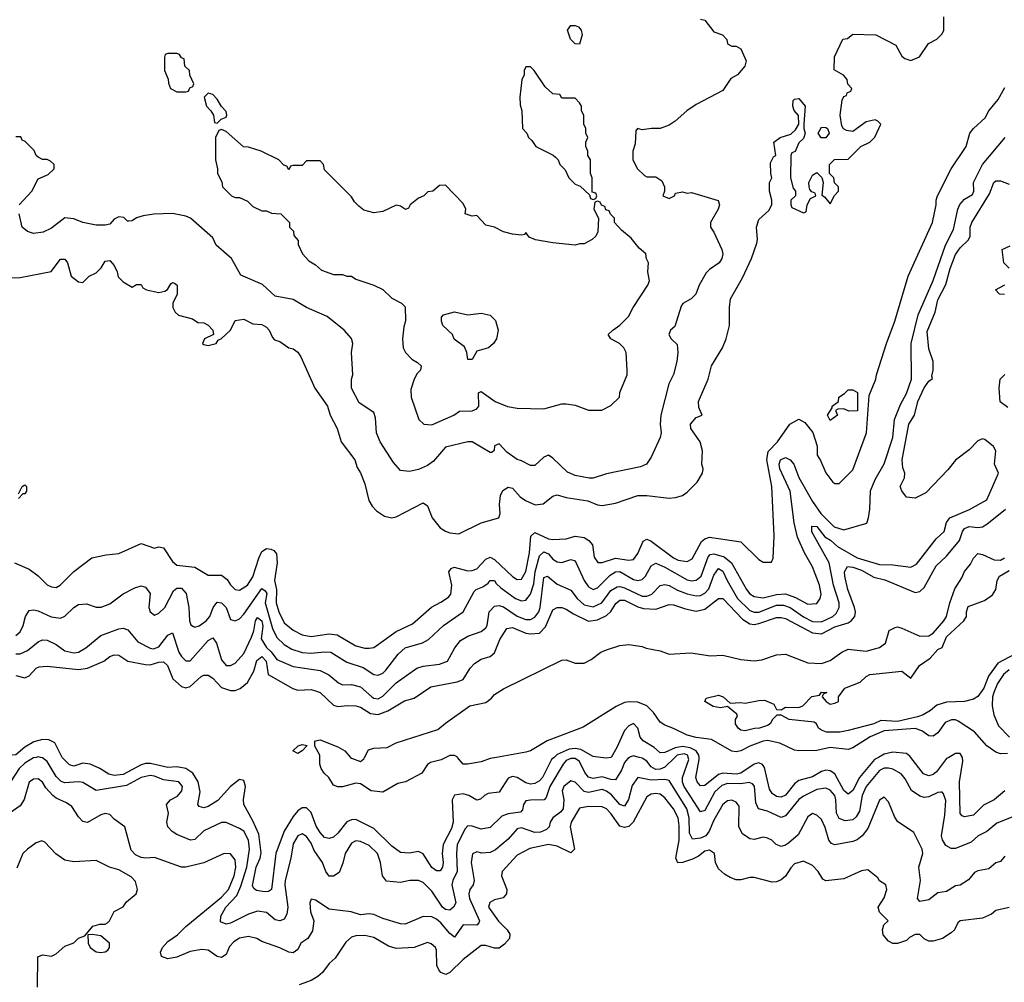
# Model space of a CAD drawing. Header units: inches. Extents: x 2348352 to 2479776, y 460422 to 613655.
# Tile 29 of 256: x 2394068 to 2398468, y 478995 to 483297. Entities that reach past the tile are written whole.
import ezdxf

# ---------------------------------------------------------------- set-up
doc = ezdxf.new("R2010")
doc.units = ezdxf.units.IN
doc.header["$MEASUREMENT"] = 0
doc.layers.add('C3497', color=7, linetype='Continuous')
doc.layers.add('C3498', color=7, linetype='Continuous')

msp = doc.modelspace()

# ---------------------------------------------------------------- linework, layer by layer
at = {"layer": 'C3497', "color": 4}
for points, elevation in [([(2394140.9, 480000), (2394130, 479997.6), (2394090, 479973.6), (2394064.9, 479950), (2394030, 479895.1), (2394010, 479887), (2393995.6, 479910), (2393991.5, 479950), (2393973.1, 480000)], 108), ([(2396793.3, 480000), (2396784.9, 479995.1), (2396770, 479977.2), (2396756.4, 479943.6), (2396730, 479899.3), (2396710, 479900.7), (2396670, 479913), (2396630, 479906.3), (2396610, 479911.6), (2396592.9, 479932.9), (2396570, 479982), (2396550, 479995.4), (2396530, 479995.4), (2396510, 479985.6), (2396495.8, 479970), (2396436, 479870), (2396419.9, 479820.1), (2396411.3, 479810), (2396350, 479809.4), (2396330, 479805.2), (2396319.1, 479790), (2396314.9, 479765.1), (2396304.9, 479755.1), (2396250, 479747.8), (2396222, 479738), (2396170, 479687.3), (2396130, 479679.5), (2396090, 479692.7), (2396070, 479694), (2396058.7, 479681.3), (2396023.1, 479610), (2396019.5, 479570), (2396022, 479490), (2396003.7, 479450), (2395999.5, 479430), (2396016.4, 479350), (2396005.5, 479330), (2395990, 479317.6), (2395970, 479319.6), (2395957, 479330), (2395910, 479402.7), (2395870, 479441.2), (2395850, 479449.2), (2395810.9, 479449.1), (2395770, 479441.2), (2395707.3, 479447.3), (2395689.2, 479470), (2395680.7, 479530), (2395666.6, 479570), (2395630, 479606), (2395590, 479623.7), (2395570, 479626.6), (2395550, 479616), (2395521.6, 479570), (2395512.3, 479527.7), (2395494.9, 479485.1), (2395470, 479468.7), (2395450, 479469), (2395436, 479490), (2395420.9, 479530), (2395383.5, 479583.5), (2395370, 479616), (2395350, 479646), (2395330, 479658), (2395310, 479649.3), (2395290, 479614), (2395279.5, 479550), (2395253.4, 479450), (2395251.8, 479430), (2395265.3, 479330), (2395261.3, 479298.7), (2395250, 479277.2), (2395230, 479269.4), (2395210, 479274.5), (2395170, 479307), (2395130, 479312), (2395090, 479299.3), (2395010, 479259.6), (2394990, 479254.5), (2394965.1, 479265.1), (2394966, 479290), (2394988.3, 479330), (2395037.8, 479382.2), (2395055.3, 479424.7), (2395082.4, 479510), (2395094, 479590), (2395089.7, 479630), (2395069.7, 479669.7), (2395050, 479682.9), (2394990, 479709), (2394970, 479708.7), (2394890, 479672.3), (2394850, 479633.2), (2394830.6, 479629.4), (2394770, 479656), (2394749.5, 479669.5), (2394729.2, 479690), (2394725.2, 479710), (2394732.3, 479750), (2394724, 479790), (2394742, 479810), (2394772.9, 479827.1), (2394792, 479850), (2394794.5, 479870), (2394779, 479890), (2394710, 479899.6), (2394670, 479916.3), (2394650, 479919.6), (2394611, 479910), (2394545.1, 479874.9), (2394410, 479852.3), (2394350, 479887.6), (2394330, 479891.2), (2394270, 479886), (2394252.8, 479892.8), (2394230, 479915.1), (2394190, 479980.9), (2394170, 479998), (2394160, 480000)], 108), ([(2396455.4, 480000), (2396444.2, 479990), (2396404.2, 479910), (2396390, 479894.7), (2396370, 479883), (2396350, 479880.5), (2396330, 479886.3), (2396290, 479909.6), (2396270, 479914.3), (2396250, 479906.6), (2396210, 479845.2), (2396161.6, 479838.4), (2396144.7, 479830), (2396126.8, 479813.2), (2396110, 479809.3), (2396074, 479830), (2396050, 479837.6), (2396010, 479831.8), (2396000.4, 479810), (2396005.2, 479710), (2395997.5, 479682.5), (2395960.4, 479610), (2395955.3, 479570), (2395959.5, 479530), (2395956.4, 479510), (2395947.1, 479492.9), (2395930, 479492.3), (2395910, 479507.3), (2395870, 479569.2), (2395850, 479579), (2395807.5, 479572.5), (2395770, 479575.1), (2395730, 479603.7), (2395650, 479681.6), (2395570, 479722), (2395550, 479720.9), (2395530, 479712.3), (2395490, 479662), (2395470, 479643.7), (2395450, 479637), (2395430, 479642), (2395410, 479663.7), (2395393, 479693), (2395370, 479753.2), (2395350, 479775.1), (2395330, 479775.1), (2395310, 479760.9), (2395290, 479735.1), (2395250.2, 479669.8), (2395212.4, 479570), (2395192.7, 479410), (2395179.3, 479400.7), (2395161.4, 479398.6), (2395125.8, 479405.8), (2395114.5, 479414.5), (2395108, 479428), (2395123.8, 479510), (2395142, 479550), (2395146.7, 479573.3), (2395136.4, 479656.4), (2395110, 479716), (2395069.6, 479790), (2395067.5, 479812.5), (2395076.2, 479870), (2395070, 479896), (2395050, 479900.9), (2395010, 479869.3), (2394952.5, 479807.5), (2394910, 479780.7), (2394890, 479775.1), (2394870, 479781.2), (2394863.7, 479790), (2394874.7, 479845.3), (2394865.1, 479890), (2394841.6, 479930), (2394810, 479951), (2394770, 479957.2), (2394730, 479955.1), (2394652.9, 479972.9), (2394630, 479972), (2394610, 479966.2), (2394530, 479923.5), (2394490, 479919.7), (2394465.5, 479925.5), (2394426, 479950), (2394382, 479970), (2394350, 479973.7), (2394310, 479960.9), (2394290, 479966), (2394258.4, 479998.4), (2394257.7, 480000)], 104), ([(2395971.9, 480000), (2395950.6, 479989.4), (2395903, 479977), (2395890, 479968.7), (2395864.7, 479930), (2395791.3, 479890), (2395757.3, 479882.7), (2395690, 479844), (2395638, 479850), (2395590, 479881.2), (2395570, 479885.2), (2395510, 479869), (2395490, 479869), (2395470, 479875.3), (2395449.4, 479909.4), (2395428, 479930), (2395415.3, 479950), (2395409, 479969), (2395408.7, 480000)], 96), ([(2395546.6, 480000), (2395550, 479996), (2395590, 479981), (2395606, 479994), (2395609, 480000)], 96), ([(2396198, 480000), (2396170, 479995.1), (2396130, 479980.7), (2396069.5, 479969.5), (2396048.7, 479970), (2396023.7, 480000)], 96), ([(2396710.4, 480000), (2396710, 479999.3), (2396690, 479997), (2396663.2, 480000)], 104), ([(2396995.3, 480000), (2396950, 479956.4), (2396930, 479947.1), (2396910, 479945.4), (2396890, 479958.4), (2396870, 479983.7), (2396850, 479996.2), (2396835.4, 480000)], 108), ([(2398505.8, 479734.2), (2398433.8, 479706.2), (2398390, 479669.3), (2398350.7, 479649.3), (2398319.3, 479620.7), (2398250, 479593.2), (2398230, 479593.2), (2398205.8, 479605.8), (2398191.6, 479631.6), (2398187.6, 479650), (2398202, 479742), (2398206.6, 479806.6), (2398196.6, 479836.6), (2398190, 479844), (2398184, 479844), (2398170, 479842.7), (2398130, 479823.7), (2398110, 479820.9), (2398090, 479826.6), (2398052.7, 479852.7), (2398024.4, 479904.4), (2398006.2, 479926.2), (2397970, 479947), (2397950, 479951.8), (2397930, 479951.5), (2397910, 479940.7), (2397850.3, 479870), (2397831.7, 479830), (2397819.9, 479760.1), (2397805.8, 479734.2), (2397790, 479720.7), (2397755.9, 479715.9), (2397730, 479727), (2397718, 479750), (2397715.1, 479810), (2397709.6, 479830), (2397690, 479853.6), (2397670, 479862.9), (2397630, 479856.9), (2397570, 479827.3), (2397550, 479812), (2397490, 479739.5), (2397470, 479732), (2397410, 479759.6), (2397369.6, 479769.6), (2397356.9, 479796.9), (2397351.2, 479871.2), (2397342, 479882), (2397327.2, 479887.2), (2397290, 479882.2), (2397230, 479882.7), (2397205, 479875), (2397174.1, 479845.9), (2397130, 479762.7), (2397110, 479756), (2397036.9, 479870), (2397029.8, 479889.8), (2397029.8, 479910.2), (2397058.5, 479990), (2397055.6, 480000)], 108), ([(2397905.3, 480000), (2397887.2, 479990), (2397820.3, 479910), (2397790, 479852.7), (2397770, 479835.1), (2397750, 479852.3), (2397710, 479926.6), (2397690, 479940.5), (2397670, 479943), (2397650, 479936.9), (2397610, 479912.6), (2397550, 479896.9), (2397530, 479881.6), (2397490, 479831.8), (2397470, 479822.9), (2397450, 479825.1), (2397430, 479838), (2397418.5, 479858.5), (2397395.4, 479955.4), (2397387.7, 479967.7), (2397370, 479975.6), (2397350, 479969.6), (2397290, 479929.8), (2397270, 479925.3), (2397210, 479929.7), (2397190, 479923.1), (2397130, 479874), (2397110, 479872.3), (2397094.5, 479890), (2397089.7, 479909.7), (2397104.2, 479990), (2397103.3, 480000)], 104), ([(2398219.7, 480000), (2398210, 479994.5), (2398163.9, 479936.1), (2398150, 479923.6), (2398130, 479917.6), (2398106, 479926), (2398050.5, 480000)], 104), ([(2398470.7, 479850), (2398422.8, 479810), (2398374, 479786), (2398330, 479741.2), (2398290, 479734), (2398279, 479739), (2398269.7, 479749.6), (2398267.8, 479890), (2398282.5, 479982.5), (2398280.2, 480000)], 104), ([(2398470, 479558), (2398450, 479534), (2398430, 479528.7), (2398398, 479502), (2398350, 479493.2), (2398334.4, 479485.6), (2398307.9, 479452.1), (2398270.5, 479429.5), (2398250, 479425.2), (2398210, 479401.2), (2398170, 479395.3), (2398130, 479364), (2398090, 479355.3), (2398079, 479370), (2398093.6, 479450), (2398086, 479510), (2398103.6, 479570), (2398100.7, 479590), (2398063.7, 479663.7), (2397990, 479714), (2397976.2, 479736.2), (2397950, 479802), (2397930, 479822), (2397910, 479808.7), (2397858.3, 479681.7), (2397833, 479650), (2397810, 479631.6), (2397790, 479623.6), (2397710, 479609.3), (2397695.5, 479615.5), (2397683.7, 479630), (2397667.2, 479687.2), (2397650, 479722), (2397630, 479742), (2397610, 479749), (2397590, 479734), (2397546, 479654), (2397503.9, 479616.1), (2397490, 479607), (2397470, 479602), (2397448.7, 479610), (2397429.3, 479629.3), (2397410, 479639), (2397390, 479644), (2397350, 479632.7), (2397330, 479636), (2397298.4, 479658.4), (2397282, 479690), (2397282.5, 479782.5), (2397270, 479799.3), (2397250, 479809.3), (2397230, 479806), (2397210, 479789.3), (2397170, 479719.3), (2397148.8, 479670), (2397134.4, 479650), (2397110, 479638.3), (2397074.5, 479634.5), (2397061.4, 479661.4), (2397059.2, 479730), (2397048.5, 479770), (2396970, 479896.2), (2396950, 479900.5), (2396890, 479898), (2396830, 479909.4), (2396805.1, 479874.9), (2396788.8, 479811.2), (2396770, 479782.7), (2396750, 479789.4), (2396712.4, 479832.4), (2396690, 479849.7), (2396670, 479856.9), (2396610, 479843.5), (2396590, 479848.2), (2396550, 479889.4), (2396530, 479894.5), (2396499.3, 479870), (2396492.4, 479850), (2396499.5, 479810), (2396496.5, 479770), (2396484.7, 479755.3), (2396450.6, 479730), (2396438, 479710), (2396433, 479690), (2396422, 479678), (2396394.8, 479665.2), (2396370, 479664), (2396310, 479685.1), (2396290, 479680.9), (2396250, 479634.5), (2396193.3, 479586.7), (2396170, 479574.5), (2396132.1, 479572.1), (2396110, 479577.2), (2396090.8, 479569.2), (2396085.5, 479530), (2396099.3, 479450), (2396093.4, 479430), (2396079.3, 479410), (2396074.4, 479390), (2396077, 479370), (2396122, 479270), (2396119.9, 479260.1), (2396110.4, 479249.6), (2396048.7, 479251.3), (2396010, 479197.2), (2395990, 479212.3), (2395950, 479260.7), (2395930, 479277.6), (2395910, 479287), (2395870, 479289.2), (2395790, 479254), (2395770, 479256), (2395690, 479279.3), (2395650, 479298), (2395630, 479300.9), (2395590, 479297), (2395549.5, 479309.5), (2395450, 479320.9), (2395390, 479362), (2395370, 479366), (2395364.7, 479350), (2395366.8, 479310), (2395382.8, 479270), (2395375.9, 479224.1), (2395356, 479190), (2395324.7, 479170), (2395310, 479142), (2395290, 479126), (2395270, 479129.4), (2395230, 479149.2), (2395150, 479177.2), (2395128, 479190), (2395090, 479199.3), (2395050, 479191.8), (2395024.2, 479175.8), (2395005.7, 479154.3), (2394990, 479119), (2394970, 479105.2), (2394949.5, 479109.5), (2394910, 479139), (2394881.2, 479141.2), (2394830, 479132), (2394770, 479107.3), (2394730, 479099.3), (2394702, 479110), (2394697.2, 479130), (2394705.2, 479150), (2394730, 479177.3), (2394773.4, 479206.6), (2394810, 479244), (2394970, 479375.8), (2395000.5, 479410), (2395026.6, 479470), (2395034, 479510), (2395030, 479542), (2395010, 479569.2), (2394982, 479570), (2394890, 479529.4), (2394810, 479509.3), (2394790, 479509.3), (2394670, 479553.2), (2394630.6, 479549.4), (2394610, 479552.3), (2394584.6, 479564.6), (2394565.7, 479585.7), (2394537.2, 479690), (2394490, 479724), (2394470, 479744), (2394450, 479749.2), (2394430, 479742.7), (2394370, 479709), (2394350, 479713.2), (2394330, 479734), (2394300.1, 479780.1), (2394277.2, 479797.2), (2394230, 479818.4), (2394215.1, 479830), (2394184.4, 479864.4), (2394170, 479889.2), (2394150, 479903.7), (2394130, 479902.7), (2394110.5, 479889.5), (2394088.2, 479811.8), (2394070, 479784), (2394010, 479741.2)], 112), ([(2398490, 479329), (2398430, 479315.3), (2398410, 479299), (2398370, 479281.2), (2398271.1, 479268.9), (2398259.6, 479260.4), (2398244.7, 479230), (2398230, 479215.3), (2398192, 479190), (2398150, 479178), (2398130, 479178), (2398110, 479188.7), (2398090, 479208.7), (2398070, 479209), (2398044.5, 479195.5), (2398030, 479182), (2397990, 479168.7), (2397970, 479168), (2397950, 479178), (2397926.3, 479206.3), (2397924, 479230), (2397929, 479251), (2397948, 479270), (2397910, 479308), (2397904, 479330), (2397930, 479372), (2397942, 479410), (2397938, 479430), (2397910, 479448.7), (2397902, 479462), (2397857.2, 479497.2), (2397830, 479493.2), (2397750, 479457.2), (2397670, 479448), (2397656.4, 479456.4), (2397635.3, 479490), (2397610, 479517.2), (2397570, 479536), (2397530, 479524), (2397513, 479507), (2397490, 479469.2), (2397470, 479452.7), (2397450, 479443.7), (2397430, 479442.7), (2397350, 479463.7), (2397330, 479463.7), (2397290, 479453.2), (2397270, 479453.2), (2397242.5, 479462.5), (2397217.5, 479477.5), (2397190, 479502), (2397177.2, 479530), (2397172.7, 479570), (2397150, 479585.2), (2397130, 479581.2), (2397101.1, 479558.9), (2397074.6, 479545.4), (2397030, 479529.5), (2397009.4, 479529.4), (2396999.6, 479550), (2397014.2, 479630), (2397014.3, 479694.3), (2397009.6, 479730), (2396990, 479769.4), (2396950, 479819.3), (2396930, 479835.1), (2396910, 479838), (2396890, 479835.1), (2396870, 479824), (2396809, 479711), (2396790, 479691.8), (2396770, 479686), (2396750, 479692.7), (2396710, 479749.4), (2396690, 479769.4), (2396670, 479779.5), (2396610, 479780.7), (2396570, 479772.3), (2396532.7, 479710), (2396528.2, 479690), (2396547.3, 479590), (2396530, 479572.7), (2396470, 479602.9), (2396430, 479611.3), (2396346.9, 479593.1), (2396290, 479563.7), (2396224, 479490), (2396220.7, 479470), (2396244.9, 479410), (2396242.8, 479390), (2396227.9, 479372.1), (2396190, 479362.7), (2396168.1, 479351.9), (2396162, 479330), (2396207.6, 479267.6), (2396245.5, 479230), (2396258, 479210), (2396256.3, 479190), (2396234.7, 479165.3), (2396210, 479146.6), (2396190, 479146.6), (2396150, 479159.3), (2396130, 479159), (2396050, 479097.2), (2395990, 479039.3), (2395971.3, 479030), (2395950, 479039.3), (2395940.9, 479050), (2395932.3, 479070), (2395930, 479138), (2395925.2, 479150), (2395906.8, 479166.8), (2395890, 479172.7), (2395830, 479149.6), (2395750, 479145.6), (2395716.1, 479156.1), (2395650, 479195.1), (2395610, 479203.7), (2395570, 479202.7), (2395550, 479197.2), (2395525.2, 479174.8), (2395477.1, 479102.9), (2395450, 479079), (2395420.7, 479039.3), (2395399.8, 479020.2), (2395370, 479002.7), (2395315.9, 478984.1)], 116), ([(2394147.3, 478972.7), (2394148.4, 479108.4), (2394170, 479118), (2394210, 479112), (2394230, 479122), (2394270, 479156), (2394308.9, 479171.1), (2394330, 479191.3), (2394358, 479202), (2394394.6, 479245.4), (2394425.6, 479254.4), (2394450, 479254.8), (2394459.5, 479260.5), (2394469, 479270), (2394490, 479311.3), (2394530, 479332), (2394545.6, 479354.4), (2394588.7, 479390), (2394594, 479410), (2394585.2, 479445.2), (2394566, 479466), (2394510, 479497.2), (2394469.3, 479509.3), (2394410, 479539), (2394310, 479532.7), (2394270, 479541.2), (2394229.3, 479569.3), (2394180.4, 479620.4), (2394167.3, 479627.3), (2394142, 479618), (2394102, 479590), (2394082, 479570), (2394055.3, 479504.7)], 116)]:
    msp.add_lwpolyline(points, dxfattribs=dict(at, elevation=elevation))
at = {"layer": 'C3497', "color": 4, "elevation": 116}
msp.add_lwpolyline([(2394391.1, 479208.9), (2394372.7, 479207.3), (2394374, 479170), (2394382.8, 479150), (2394410, 479130.7), (2394430, 479127.7), (2394449.4, 479130.6), (2394460.9, 479139.1), (2394469.2, 479150), (2394469.3, 479170), (2394430, 479202.7)], close=True, dxfattribs=at)
at = {"layer": 'C3498', "color": 4}
for points, elevation in [([(2393876.4, 482143.6), (2394070, 482144.7), (2394208.9, 482171.1), (2394250, 482226), (2394270, 482226), (2394280.7, 482210), (2394298, 482150), (2394330, 482124.7), (2394350, 482122), (2394378, 482150), (2394410, 482166), (2394431.5, 482188.5), (2394450, 482217.3), (2394470, 482221), (2394490, 482198), (2394502.8, 482170), (2394507.1, 482147.1), (2394530, 482124.7), (2394570, 482102), (2394590, 482114), (2394610, 482114), (2394618, 482098), (2394634, 482090), (2394690, 482078), (2394716.4, 482083.6), (2394728.4, 482091.6), (2394743.1, 482116.9), (2394750, 482122), (2394759.6, 482119.6), (2394772, 482110), (2394771.3, 482070), (2394752, 482030), (2394752, 482010), (2394762, 481990), (2394776.9, 481976.9), (2394839.6, 481959.6), (2394863.6, 481943.6), (2394890, 481942), (2394910, 481932), (2394931.3, 481910), (2394934, 481890), (2394894, 481870), (2394884.7, 481850), (2394890, 481846), (2394910, 481841), (2394946, 481850), (2394955.3, 481864.7), (2394970, 481872), (2395009, 481910), (2395030, 481952), (2395070, 481958), (2395110, 481938), (2395150, 481934.8), (2395170, 481922.8), (2395182.8, 481910), (2395197.3, 481877.3), (2395206.8, 481866.8), (2395230, 481858), (2395270.9, 481830.9), (2395290, 481826), (2395310.7, 481810.7), (2395324.7, 481790), (2395386, 481650), (2395442.8, 481570), (2395454.8, 481530), (2395486, 481470), (2395504.7, 481410), (2395564.7, 481330), (2395575.3, 481295.3), (2395590, 481272), (2395610, 481222), (2395628.1, 481148.1), (2395643, 481123), (2395662.5, 481102.5), (2395698, 481078), (2395730, 481071), (2395750, 481074.8), (2395870, 481138), (2395890, 481124.7), (2395910.7, 481070), (2395946.1, 481026.1), (2395970, 481010.5), (2395990, 481003.8), (2396030, 480999.1), (2396130, 481048.2), (2396208.7, 481070), (2396214.5, 481090), (2396211.6, 481130), (2396215.6, 481170), (2396227.3, 481192.7), (2396250, 481208), (2396270, 481203), (2396304.7, 481164.7), (2396327.9, 481147.9), (2396371.8, 481128.2), (2396407.3, 481132.7), (2396450, 481166.8), (2396470, 481174), (2396510, 481162), (2396606.9, 481146.9), (2396650, 481128.4), (2396670, 481126), (2396730, 481135.5), (2396830, 481170.7), (2396870.5, 481170.5), (2396970, 481158.8), (2396998, 481162), (2397029.1, 481170.9), (2397050, 481184.7), (2397095.3, 481230), (2397119, 481270), (2397122, 481290), (2397115.3, 481310), (2397119, 481370), (2397109, 481410), (2397066.6, 481470), (2397066, 481490), (2397090, 481518.8), (2397118, 481530), (2397103.1, 481563.1), (2397101.2, 481590), (2397144, 481690), (2397159, 481750), (2397208.7, 481830), (2397224, 481870), (2397239, 481930), (2397239, 482010), (2397244, 482050), (2397297, 482143), (2397337.2, 482230), (2397362, 482298), (2397365.2, 482314.8), (2397360.9, 482370), (2397370, 482404.7), (2397416, 482444), (2397429, 482470), (2397429, 482490), (2397419, 482530), (2397419, 482570), (2397428.7, 482590), (2397424, 482610), (2397423.1, 482656.9), (2397436.4, 482683.6), (2397446, 482690), (2397438, 482750), (2397466, 482770), (2397514, 482786), (2397534.6, 482805.4), (2397548.7, 482830), (2397548.4, 482868.4), (2397528.4, 482891.6), (2397522, 482910), (2397524, 482936), (2397530, 482942), (2397550, 482944.7), (2397578, 482910), (2397571.3, 482830), (2397571.3, 482810), (2397578, 482790), (2397570, 482766), (2397550, 482746), (2397532.7, 482707.3), (2397518, 482702), (2397514, 482690), (2397512, 482590), (2397523.6, 482543.6), (2397534, 482530), (2397534, 482510), (2397514, 482490), (2397514, 482470), (2397518, 482458), (2397570, 482434), (2397582, 482438), (2397586, 482470), (2397602, 482498), (2397626, 482510), (2397622, 482522), (2397607.3, 482527.3), (2397598, 482538), (2397595.3, 482550), (2397594, 482570), (2397610, 482602), (2397630, 482614), (2397652, 482592), (2397658, 482570), (2397652.7, 482512.7), (2397664.7, 482504.7), (2397690, 482474), (2397708.4, 482511.6), (2397726, 482530), (2397726, 482550), (2397708.4, 482568.4), (2397706, 482590), (2397686, 482610), (2397686, 482650), (2397708.4, 482671.6), (2397770, 482674), (2397826, 482730), (2397866, 482750), (2397888.4, 482771.6), (2397915.3, 482830), (2397903.1, 482843.1), (2397890, 482848.7), (2397850, 482841.2), (2397790, 482797.2), (2397762, 482802), (2397749.4, 482809.4), (2397742, 482822), (2397734, 482870), (2397743.1, 482936.9), (2397750, 482954), (2397762, 482958), (2397766, 482970), (2397782, 482978), (2397786, 482990), (2397768.4, 483008.4), (2397766, 483030), (2397748.4, 483048.4), (2397707.3, 483072.7), (2397708.9, 483131.1), (2397746, 483210), (2397767.3, 483212.7), (2397790, 483232), (2397894, 483230), (2397983.6, 483183.6), (2398010, 483134), (2398023.6, 483123.6), (2398050, 483114), (2398088.4, 483131.6), (2398128.9, 483191.1), (2398166, 483210), (2398190, 483234), (2398198, 483250), (2398198, 483310)], 124), ([(2397110, 483299), (2397130, 483295.3), (2397170, 483242), (2397208.7, 483228.7), (2397228, 483208), (2397230, 483188.7), (2397250, 483178), (2397270, 483178), (2397290, 483166), (2397313.6, 483113.6), (2397308.7, 483090), (2397275.3, 483050), (2397245.6, 483034.4), (2397210, 482981), (2397090, 482917.3), (2397049, 482890), (2396996.6, 482843.4), (2396970, 482826), (2396930, 482811.3), (2396891.1, 482811.1), (2396850, 482804.7), (2396828.9, 482811.1), (2396820.4, 482799.6), (2396818, 482742), (2396808, 482710), (2396808, 482670), (2396828, 482630), (2396860.2, 482600.2), (2396870, 482595.3), (2396910, 482594), (2396936.5, 482576.5), (2396948.7, 482550), (2396948.7, 482530), (2396942, 482510), (2396970, 482498), (2396994, 482510), (2396998, 482522), (2397030, 482528), (2397050, 482522), (2397070, 482524), (2397188.9, 482488.9), (2397195.3, 482470), (2397189, 482450), (2397155.3, 482390), (2397155.3, 482370), (2397170, 482348), (2397205.2, 482270), (2397209.2, 482250), (2397205.2, 482230), (2397193.2, 482210), (2397150, 482181), (2397135.1, 482164.9), (2397104, 482110), (2397089, 482070), (2397068.7, 482050), (2397031.7, 482028.3), (2397023, 482017), (2396994.9, 481925.1), (2396975.3, 481910), (2396969, 481890), (2396979, 481870), (2397005.2, 481845.2), (2397009.2, 481810), (2397004, 481770), (2396989.1, 481710.9), (2396968.9, 481668.9), (2396933.2, 481530), (2396929.2, 481490), (2396934, 481450), (2396929, 481430), (2396890, 481342), (2396869.1, 481310.9), (2396842, 481298), (2396690, 481267.3), (2396630, 481247.3), (2396612.3, 481247.7), (2396550, 481259.1), (2396515.2, 481275.2), (2396450, 481338), (2396430.6, 481350.6), (2396410, 481342), (2396370, 481304.7), (2396350, 481304.7), (2396310, 481326), (2396290, 481331.3), (2396244, 481364), (2396210, 481402), (2396190, 481392), (2396188, 481372), (2396178, 481362), (2396170, 481362), (2396090, 481410.8), (2396070, 481410.8), (2395970, 481386), (2395916.6, 481323.4), (2395890, 481304), (2395850, 481286), (2395810, 481278), (2395770, 481282), (2395738, 481318), (2395678.8, 481410), (2395662.8, 481450), (2395658, 481518), (2395650, 481542), (2395585.2, 481585.2), (2395551, 481650), (2395551, 481690), (2395556, 481710), (2395551, 481810), (2395556, 481850), (2395550, 481872), (2395518, 481910), (2395442, 481970), (2395350, 482010.8), (2395290, 482046.8), (2395210, 482061), (2395153.2, 482113.2), (2395055.9, 482155.9), (2395014.8, 482230), (2394946, 482290), (2394930, 482322), (2394830.5, 482410.5), (2394810, 482418.8), (2394750, 482430.6), (2394667.5, 482427.5), (2394619.5, 482420.5), (2394590, 482410.7), (2394570, 482397.3), (2394556, 482396), (2394550, 482396), (2394532.4, 482412.4), (2394510, 482416.3), (2394490, 482406), (2394470, 482382.8), (2394450, 482378.8), (2394410, 482378.8), (2394350, 482391), (2394310, 482406.8), (2394270, 482411.3), (2394210, 482364.7), (2394172.5, 482347.5), (2394130, 482341), (2394102, 482350), (2394078, 482370), (2394064.7, 482430)], 128), ([(2394044.7, 480870), (2394110, 480841), (2394150, 480810.8), (2394190, 480770.8), (2394210, 480762.8), (2394230, 480758.8), (2394248.7, 480770), (2394310, 480831.3), (2394390, 480891.3), (2394454.6, 480905.4), (2394510, 480910.8), (2394610, 480955.5), (2394670, 480934.8), (2394690, 480941), (2394710, 480936), (2394750, 480874.8), (2394770, 480859.1), (2394850, 480850.6), (2394910, 480814.8), (2394970, 480814), (2394995.3, 480795.3), (2395010, 480771), (2395030, 480750.8), (2395050, 480747.7), (2395085.2, 480770), (2395110, 480807.3), (2395135.7, 480890), (2395150, 480920.3), (2395170, 480933.1), (2395190.3, 480930.4), (2395203.9, 480923.9), (2395215.5, 480910), (2395217.6, 480870), (2395206.7, 480790), (2395214.6, 480750), (2395213.7, 480690), (2395225.7, 480650), (2395250, 480602), (2395290, 480568), (2395330, 480548), (2395370, 480540.5), (2395450, 480552.2), (2395487, 480547), (2395570, 480499.3), (2395610, 480488.2), (2395630, 480488), (2395650, 480490.6), (2395750, 480563), (2395823, 480597), (2395907.9, 480672.1), (2395950, 480693), (2395983.3, 480716.7), (2395994, 480730), (2395998.4, 480770), (2395986, 480830), (2395995.9, 480844.1), (2396008.7, 480850), (2396070, 480834), (2396090, 480834.9), (2396110, 480843), (2396150, 480885.5), (2396170, 480895.5), (2396190, 480884.4), (2396270, 480808.2), (2396290, 480795.5), (2396310, 480796.3), (2396330, 480831.3), (2396345.5, 480914.5), (2396351.2, 480988.8), (2396370, 481004.9), (2396430, 480977.4), (2396450, 480974), (2396510, 480976.4), (2396550, 480988.2), (2396590, 480983), (2396610.6, 480970), (2396628, 480950), (2396634.4, 480894.4), (2396650.6, 480870.6), (2396670, 480870.5), (2396730, 480890.3), (2396790, 480881.6), (2396810, 480884.9), (2396830, 480910.8), (2396854.2, 480965.8), (2396870, 480974.9), (2396890, 480966), (2396990, 480892.2), (2397010, 480881.3), (2397050, 480874.9), (2397072.3, 480887.7), (2397114.5, 480965.5), (2397130, 480977), (2397150, 480983.7), (2397290, 480962.8), (2397370, 480884.7), (2397390, 480872), (2397427.3, 480872.7), (2397435.3, 480890), (2397439.3, 480990), (2397429.4, 481210), (2397406, 481330), (2397412.5, 481367.5), (2397454, 481410), (2397508.7, 481490), (2397550, 481512), (2397576.9, 481496.9), (2397612.7, 481452.7), (2397631.1, 481391.1), (2397631.3, 481350), (2397646.4, 481326.4), (2397670, 481272), (2397702, 481230), (2397710, 481224.7), (2397730, 481224.7), (2397790, 481284.7), (2397852.3, 481450), (2397863.1, 481616.9), (2397893.2, 481690), (2397896, 481710), (2397940.9, 481850), (2397978.4, 481950), (2398038, 482150), (2398147.3, 482390), (2398162.7, 482470), (2398162.7, 482490), (2398169.4, 482510), (2398230, 482630.8), (2398297, 482730), (2398313.2, 482790), (2398329.6, 482810.4), (2398382, 482858), (2398399, 482890), (2398440.1, 482939.9), (2398470, 482994)], 116), ([(2394064.7, 482470), (2394122, 482530), (2394150, 482586), (2394194.8, 482605.2), (2394222, 482630), (2394222, 482650), (2394205.4, 482665.4), (2394190, 482672), (2394170, 482672), (2394150, 482682), (2394142, 482690), (2394132.7, 482712.7), (2394092.7, 482752.7), (2394078, 482758), (2394072.7, 482772.7), (2394050, 482774)], 128), ([(2394050, 480544.9), (2394070, 480561), (2394083.7, 480590), (2394093.2, 480630), (2394110, 480656), (2394130, 480658.8), (2394150, 480654.8), (2394208.5, 480628.5), (2394250, 480622.8), (2394270, 480631), (2394309, 480670), (2394330, 480682.8), (2394366.4, 480686.4), (2394410, 480670.8), (2394431.1, 480671.1), (2394470, 480686.8), (2394530, 480730.8), (2394581.5, 480758.5), (2394610, 480766.8), (2394630, 480761), (2394650, 480732), (2394644.9, 480670), (2394651.3, 480650), (2394670, 480636), (2394690, 480644), (2394716, 480670), (2394755.5, 480744.5), (2394770, 480756), (2394790, 480756), (2394812.3, 480732.3), (2394823, 480670), (2394826.7, 480610), (2394832.8, 480592.8), (2394844.4, 480584.4), (2394850, 480582), (2394870, 480588.2), (2394900.7, 480610), (2394917.6, 480630), (2394931.8, 480670), (2394950, 480693), (2394970, 480690.5), (2394980.6, 480680.6), (2394990.4, 480670), (2395010, 480616), (2395030, 480610.7), (2395050, 480619.1), (2395070, 480640.7), (2395150, 480754.4), (2395164.9, 480744.9), (2395172, 480732.1), (2395164.6, 480690), (2395196.7, 480576.7), (2395216.5, 480536.5), (2395250, 480503.8), (2395283.2, 480483.2), (2395330, 480468.8), (2395370, 480465.7), (2395430, 480472.4), (2395458, 480470), (2395530, 480425.5), (2395602, 480402), (2395650, 480370.6), (2395670, 480367.3), (2395690, 480376.3), (2395703.7, 480390), (2395758.6, 480461.4), (2395789.7, 480490.3), (2395867.5, 480512.5), (2395893.8, 480526.2), (2395961.2, 480590), (2396049.2, 480650), (2396099, 480741), (2396108, 480750), (2396138, 480762), (2396161.5, 480778.5), (2396170, 480791), (2396190, 480790.7), (2396197.5, 480777.5), (2396218.4, 480758.4), (2396284, 480710), (2396310, 480700.4), (2396330, 480702), (2396350.9, 480729.1), (2396364.5, 480775.5), (2396370.7, 480830), (2396390, 480901), (2396410, 480919.1), (2396430, 480910.4), (2396450, 480886), (2396470, 480874), (2396490, 480870.6), (2396530, 480884), (2396550, 480878.8), (2396590, 480790.7), (2396610, 480762.8), (2396630, 480750.7), (2396650, 480758), (2396706.3, 480813.7), (2396730, 480828.7), (2396750, 480830.3), (2396810, 480795.3), (2396830, 480790.4), (2396850, 480795.5), (2396864.5, 480810), (2396890, 480856), (2396910, 480867.3), (2396950, 480850.3), (2397050, 480793.7), (2397070, 480788.8), (2397090, 480792.4), (2397113.3, 480810), (2397143.7, 480896.3), (2397153.1, 480906.9), (2397170, 480910.4), (2397216, 480896), (2397248.4, 480870), (2397314.9, 480750), (2397330, 480730.6), (2397350, 480718.4), (2397390, 480712.4), (2397450, 480727.6), (2397490, 480730.3), (2397535.1, 480715.1), (2397590, 480685.5), (2397630, 480687.3), (2397645.2, 480710), (2397649.4, 480730), (2397642.4, 480770), (2397611.1, 480851.1), (2397574.5, 480914.5), (2397543.5, 480983.5), (2397528.1, 481048.1), (2397511.2, 481190), (2397464.5, 481290), (2397461.8, 481310), (2397467.3, 481330), (2397490, 481340.8), (2397510.2, 481330.2), (2397527.2, 481310), (2397550, 481250.8), (2397610, 481144), (2397647.7, 481090), (2397706.8, 481030), (2397750, 481017.3), (2397852.7, 481047.3), (2397861.2, 481070), (2397866, 481110), (2397870, 481192), (2397890, 481242), (2397930, 481312), (2397969.2, 481430), (2397976.2, 481510), (2398003.5, 481576.5), (2398030, 481626), (2398053.3, 481690), (2398051.3, 481850), (2398082.3, 481977.8), (2398150, 482131), (2398204.5, 482290), (2398240.1, 482359.9), (2398259.7, 482450), (2398268.6, 482471.4), (2398290, 482495.5), (2398324.8, 482515.2), (2398331.6, 482530), (2398329.4, 482570), (2398369.7, 482650.3), (2398471.8, 482770)], 112), ([(2394050, 480463.1), (2394070, 480463.1), (2394102, 480478), (2394150, 480516.3), (2394170, 480524.9), (2394190, 480524), (2394230, 480504.9), (2394270, 480475.5), (2394310, 480466.7), (2394330, 480470.4), (2394362.7, 480490), (2394430, 480544.9), (2394510, 480574), (2394530, 480577.3), (2394550.5, 480570.5), (2394595.8, 480515.8), (2394650, 480487.7), (2394665.8, 480485.8), (2394690, 480494), (2394730, 480546), (2394750, 480556), (2394779.1, 480470), (2394790, 480451), (2394810, 480431), (2394830, 480431), (2394910, 480522.8), (2394930, 480534.8), (2394947.3, 480510), (2394970, 480436), (2394990.7, 480410.7), (2395010, 480410.7), (2395030, 480420.7), (2395070, 480464), (2395103.3, 480536.7), (2395113.8, 480566.2), (2395121.3, 480610), (2395130, 480624.9), (2395150.3, 480609.7), (2395153.9, 480586.1), (2395147.3, 480530), (2395171.2, 480491.2), (2395191.9, 480471.9), (2395217.4, 480437.4), (2395290, 480406.4), (2395410, 480388.2), (2395448.7, 480368.7), (2395492.5, 480332.5), (2395510, 480324.9), (2395550, 480325.5), (2395590, 480315.5), (2395640.7, 480270), (2395650, 480264.4), (2395670, 480262.4), (2395690, 480273), (2395750, 480333), (2395842, 480398), (2395870, 480408), (2395944.1, 480415.9), (2395979, 480430), (2396012.7, 480490), (2396038, 480522), (2396070, 480542), (2396130, 480562), (2396150, 480578.8), (2396156.2, 480590), (2396165.6, 480650), (2396190, 480676.4), (2396210, 480679.3), (2396230, 480672.4), (2396291.4, 480631.4), (2396330, 480616.5), (2396350, 480616.4), (2396370, 480626), (2396387.6, 480650), (2396393.7, 480670), (2396410, 480804.7), (2396426, 480810), (2396470, 480774.9), (2396530, 480746.8), (2396559.3, 480710), (2396590, 480681.3), (2396630, 480673.4), (2396668.7, 480691.3), (2396710, 480746.4), (2396737.1, 480762.9), (2396750, 480764.2), (2396770, 480758), (2396850, 480720.3), (2396870, 480720.4), (2396892.3, 480730), (2396930, 480767.7), (2396950, 480772.7), (2396970, 480768.4), (2397007.1, 480747.1), (2397050, 480731.7), (2397090, 480722), (2397110, 480723.7), (2397130, 480734.4), (2397146.5, 480753.5), (2397170, 480814.8), (2397190, 480844.9), (2397210, 480832.7), (2397228.7, 480790), (2397276, 480710), (2397330, 480655.8), (2397350, 480648.8), (2397370, 480648.9), (2397450, 480680.2), (2397480.5, 480680.5), (2397510, 480670.3), (2397570, 480627.6), (2397610, 480607.6), (2397650, 480606.3), (2397702, 480630), (2397716.6, 480643.4), (2397729.7, 480670), (2397729.7, 480690), (2397704, 480770), (2397685.1, 480870), (2397607.5, 481007.5), (2397607, 481033), (2397630, 481031.8), (2397666.1, 480986.1), (2397691, 480971), (2397722, 480942), (2397810, 480892.2), (2397910, 480862.4), (2397970, 480860.5), (2398050, 480850.7), (2398075.9, 480864.1), (2398162.5, 480977.5), (2398199, 481010), (2398209.2, 481050), (2398224, 481070), (2398312.5, 481107.5), (2398390, 481151.3), (2398442, 481270), (2398424, 481310), (2398429, 481370), (2398419, 481390), (2398380.2, 481420.2), (2398370, 481424), (2398350, 481415.3), (2398310, 481374), (2398250, 481329), (2398215.1, 481284.9), (2398117.3, 481182.7), (2398070, 481158), (2398030, 481163.7), (2398009.1, 481190.9), (2398002.7, 481210), (2398021.2, 481250), (2398022.7, 481270), (2398014.2, 481294.2), (2398011.8, 481330), (2398041.6, 481490), (2398066.6, 481530), (2398081.6, 481590), (2398110, 481651), (2398130, 481682), (2398147.3, 481692.7), (2398143.1, 481703.1), (2398149.1, 481730.9), (2398149.1, 481769.1), (2398130, 481826), (2398123.6, 481903.6), (2398158.4, 481990), (2398170, 482044.7), (2398206, 482114), (2398225.6, 482185.6), (2398250, 482247.3), (2398270, 482277.3), (2398307.6, 482312.4), (2398315.1, 482330), (2398315.1, 482370), (2398322, 482390), (2398402, 482518), (2398421.2, 482570), (2398430, 482576.3), (2398450, 482577.3), (2398490, 482562)], 108), ([(2398490, 482186), (2398466, 482210), (2398458, 482270), (2398493.6, 482286.4)], 104), ([(2398468.9, 482068.9), (2398446, 482070), (2398428.7, 482090), (2398470, 482112)], 104), ([(2398484.1, 481564.1), (2398449.5, 481589.5), (2398445.2, 481650), (2398449, 481690), (2398470, 481710.7)], 104), ([(2394062, 481178), (2394078, 481210), (2394090, 481218), (2394098, 481210), (2394098, 481190), (2394090, 481178), (2394082, 481178), (2394062.8, 481157.2)], 116), ([(2394050, 480366), (2394090, 480355.5), (2394110, 480364.9), (2394141.5, 480398.6), (2394154.9, 480405.1), (2394190, 480408.2), (2394330, 480393), (2394370, 480399.1), (2394444, 480430), (2394470, 480450.5), (2394490, 480458), (2394510, 480457.1), (2394550.4, 480430.4), (2394630, 480414.9), (2394650, 480413.1), (2394690, 480425.7), (2394710, 480426.4), (2394728.2, 480410), (2394751.7, 480351.7), (2394790, 480316.3), (2394810, 480310.6), (2394830, 480316.3), (2394879.1, 480360.9), (2394890, 480367.7), (2394910, 480367.7), (2394930, 480353.4), (2394970, 480312.4), (2395010, 480298.7), (2395030, 480298.4), (2395052.5, 480307.5), (2395086, 480334), (2395114.2, 480385.8), (2395127.6, 480432.4), (2395150, 480450.3), (2395168.4, 480430), (2395177.3, 480370), (2395288.1, 480308.1), (2395310, 480300.7), (2395370, 480303), (2395390, 480298), (2395410.7, 480290), (2395470, 480233.4), (2395490, 480228), (2395532.5, 480232.5), (2395570, 480230.4), (2395590, 480223.8), (2395635.6, 480195.6), (2395670, 480192), (2395712.1, 480207.9), (2395787.9, 480252.1), (2395830, 480264.9), (2395904.2, 480315.8), (2396022.3, 480337.7), (2396050, 480348.4), (2396081.1, 480398.9), (2396099.7, 480420.3), (2396130, 480439.1), (2396170, 480450.7), (2396190, 480467.7), (2396213.6, 480526.4), (2396243.8, 480576.2), (2396270, 480580.3), (2396330, 480554.9), (2396350, 480551.7), (2396390, 480555.8), (2396417, 480583), (2396450, 480658.8), (2396470, 480670.5), (2396490, 480670.4), (2396510, 480663.1), (2396541.8, 480641.8), (2396610, 480608.2), (2396650, 480615.3), (2396690, 480634), (2396708.7, 480651.3), (2396732.1, 480687.9), (2396750, 480703.1), (2396770, 480702.3), (2396830, 480672.6), (2396854.8, 480665.3), (2396910, 480663.1), (2396970, 480683.8), (2396990, 480682.4), (2397043.4, 480663.4), (2397090, 480654), (2397130, 480663.1), (2397190, 480710.5), (2397210, 480710.6), (2397297, 480617), (2397330, 480596.9), (2397350, 480594), (2397370, 480597.8), (2397450, 480625.3), (2397470, 480625.3), (2397490, 480621.3), (2397610, 480556.5), (2397650, 480552.9), (2397710, 480583.2), (2397770, 480601.3), (2397783.7, 480610), (2397799.5, 480630), (2397802.9, 480650), (2397798, 480670), (2397768.2, 480750), (2397755.1, 480810), (2397754, 480830), (2397767.3, 480852.8), (2397790, 480850.3), (2397830, 480836.9), (2397885.1, 480805.1), (2397933, 480793), (2398070, 480736.3), (2398090, 480740.7), (2398110, 480759.1), (2398163.6, 480856.4), (2398210, 480898.7), (2398266.9, 480970), (2398280.4, 481010), (2398290, 481023.1), (2398310, 481031.8), (2398350, 481027.2), (2398370, 481030.4), (2398390, 481041.6), (2398472.8, 481110)], 104), ([(2395609, 480000), (2395626, 480034), (2395650, 480040.7), (2395710, 480044), (2395750, 480064.9), (2395936, 480124), (2395970, 480153.4), (2396079, 480230), (2396150, 480245.5), (2396175.8, 480264.2), (2396190, 480280.7), (2396230, 480306.8), (2396490, 480434.9), (2396510, 480435.5), (2396550, 480420.5), (2396590, 480420.7), (2396622, 480438), (2396665.2, 480470), (2396690, 480481.3), (2396750, 480500.5), (2396790, 480504), (2396850, 480496), (2396867.7, 480487.7), (2396930, 480475.5), (2396970, 480462), (2397067.1, 480467.1), (2397154.4, 480454.4), (2397210, 480456.3), (2397290, 480437.3), (2397350, 480430.8), (2397384, 480436), (2397450, 480458), (2397490, 480461), (2397590, 480423), (2397650, 480419.1), (2397690, 480433), (2397741.2, 480470), (2397770, 480483), (2397850, 480474.9), (2397909.6, 480490.4), (2397936, 480510), (2397952.7, 480567.3), (2397979.5, 480580.5), (2397990, 480583), (2398010, 480577), (2398090, 480541.5), (2398130, 480543.6), (2398150, 480554.6), (2398198, 480610), (2398209.7, 480630), (2398224.2, 480690), (2398246.5, 480753.5), (2398278, 480802), (2398290, 480831), (2398315.9, 480864.1), (2398330, 480891), (2398350, 480910.7), (2398370, 480907.3), (2398422.5, 480882.5), (2398450, 480882), (2398468.3, 480891.7)], 96), ([(2398543.4, 480476.6), (2398439.2, 480420.8), (2398397.6, 480362.4), (2398376.5, 480310), (2398350, 480272.3), (2398330, 480260.9), (2398290.4, 480249.6), (2398210, 480247), (2398166.2, 480233.8), (2398138, 480210), (2398104.7, 480190), (2398079, 480181), (2397990, 480161.1), (2397915.2, 480164.8), (2397884.7, 480150), (2397770, 480119.5), (2397732.9, 480112.9), (2397690, 480112.7), (2397673.2, 480113.2), (2397650, 480122), (2397638, 480130), (2397628, 480150), (2397617.2, 480157.2), (2397506, 480170), (2397470, 480188.7), (2397451.6, 480188.4), (2397432, 480170), (2397422, 480150), (2397410, 480142), (2397374, 480130), (2397350.8, 480129.2), (2397310, 480118), (2397290, 480122), (2397278, 480130), (2397266, 480150), (2397266, 480170), (2397275.3, 480184.7), (2397272.9, 480192.9), (2397230, 480228), (2397198.8, 480221.2), (2397167.2, 480227.2), (2397128.7, 480250), (2397135.3, 480264.7), (2397190, 480278), (2397211.3, 480270), (2397242, 480242), (2397290, 480246), (2397310, 480242.8), (2397370, 480254.8), (2397395.3, 480255.3), (2397437.3, 480237.3), (2397450, 480214), (2397470, 480212), (2397490, 480224.7), (2397550, 480222.8), (2397568, 480230), (2397608, 480272), (2397642, 480278), (2397650, 480291.3), (2397674, 480290), (2397658, 480282), (2397654, 480270), (2397672, 480250), (2397690, 480238), (2397710, 480242), (2397726, 480250), (2397726, 480270), (2397755.3, 480310), (2397823.1, 480336.9), (2397850, 480362), (2397866, 480370), (2398010, 480386), (2398050, 480354), (2398089, 480410), (2398136, 480444), (2398170, 480482), (2398189.3, 480490.7), (2398210, 480538.8), (2398286, 480610), (2398299.3, 480630), (2398299.3, 480650), (2398306.2, 480673.8), (2398378.4, 480701.6), (2398414.2, 480725.8), (2398429.6, 480750), (2398436.2, 480790), (2398446, 480810), (2398490, 480835.8)], 92), ([(2398489.3, 480390.7), (2398463.7, 480370), (2398437.4, 480330), (2398420.9, 480290), (2398414.6, 480270), (2398413.4, 480230), (2398420.3, 480190), (2398441.2, 480141.2), (2398490.7, 480090)], 96), ([(2398482, 480018), (2398450, 480015.3), (2398430, 480024), (2398390, 480052.3), (2398334.1, 480114.1), (2398261.7, 480161.7), (2398250, 480167.4), (2398231.6, 480168.4), (2398203.4, 480156.6), (2398170, 480109.5), (2398150, 480094.5), (2398130, 480097), (2398099.3, 480119.3), (2398070, 480128.4), (2397930, 480119), (2397868.6, 480091.4), (2397790, 480042.4), (2397770, 480035.1), (2397690, 480044.4), (2397630, 480031.3), (2397549.6, 480029.6), (2397530, 480032.3), (2397463.9, 480063.9), (2397410, 480075), (2397390, 480071.9), (2397330, 480049.8), (2397290, 480029.8), (2397270, 480024.7), (2397250, 480027.1), (2397159.8, 480079.7), (2397091.1, 480088.9), (2397050, 480099.4), (2396990, 480129.7), (2396950, 480144), (2396930, 480158), (2396900.4, 480200.4), (2396870.6, 480230.6), (2396830, 480247.1), (2396791.1, 480248.9), (2396770, 480245.1), (2396733.2, 480226.8), (2396585.5, 480134.5), (2396425.5, 480074.5), (2396350, 480029.6), (2396330, 480022.9), (2396198, 480000)], 96), ([(2397103.3, 480000), (2397102.4, 480010), (2397090.9, 480030), (2397063.1, 480043.1), (2397030, 480048.5), (2396996.7, 480043.3), (2396950, 480021.6), (2396930, 480020.9), (2396903.5, 480043.5), (2396853.6, 480073.6), (2396841.1, 480090), (2396829.5, 480130), (2396810, 480151.6), (2396790, 480141.6), (2396770, 480119.5), (2396736, 480044), (2396710.4, 480000)], 104), ([(2394257.7, 480000), (2394225.4, 480065.4), (2394198.2, 480078.2), (2394170, 480080.4), (2394130.6, 480070), (2394090, 480045.1), (2394050, 480011.8), (2394030, 480009.6), (2394000.5, 480050), (2393979.4, 480059.4), (2393950, 480065.4), (2393910, 480066.2), (2393830, 480036.1), (2393810, 480037.2), (2393790, 480051.2), (2393761.7, 480081.7), (2393736.6, 480096.6), (2393672.7, 480112.7), (2393630, 480115), (2393590, 480102.9), (2393548.4, 480071.6), (2393521.5, 480038.5), (2393503.4, 480000)], 104), ([(2395408.7, 480000), (2395408.7, 480010), (2395386, 480050), (2395386, 480070), (2395390, 480074), (2395410, 480078), (2395490, 480047.3), (2395521, 480030), (2395546.6, 480000)], 96), ([(2396663.2, 480000), (2396630, 480003.7), (2396574.5, 480034.5), (2396550, 480039), (2396523.4, 480036.6), (2396470, 480012.9), (2396455.4, 480000)], 104), ([(2394160, 480000), (2394150, 480002), (2394140.9, 480000)], 108), ([(2396023.7, 480000), (2396022, 480002), (2396010, 480008.7), (2395990, 480009), (2395971.9, 480000)], 96), ([(2396835.4, 480000), (2396810, 480006.6), (2396797.5, 480002.5), (2396793.3, 480000)], 108), ([(2397055.6, 480000), (2397052.8, 480010), (2397036.4, 480016.4), (2397005.7, 480010), (2396995.3, 480000)], 108), ([(2398050.5, 480000), (2398046, 480006), (2398030, 480017), (2397970, 480022.6), (2397930, 480013.7), (2397905.3, 480000)], 104), ([(2398280.2, 480000), (2398280.2, 480000.2), (2398270, 480018), (2398250, 480017.2), (2398219.7, 480000)], 104)]:
    msp.add_lwpolyline(points, dxfattribs=dict(at, elevation=elevation))
for points, elevation in [([(2396570, 483188), (2396550, 483188.7), (2396529.3, 483210), (2396515.3, 483250), (2396530, 483271), (2396550, 483271), (2396565.4, 483265.4), (2396576, 483250), (2396581, 483230)], 128), ([(2394770, 483146), (2394730, 483146), (2394718, 483142), (2394714, 483130), (2394714, 483070), (2394731.6, 483031.6), (2394732.7, 483012.7), (2394742, 482990), (2394770, 482974), (2394810, 482974), (2394822, 482978), (2394827.3, 482992.7), (2394842, 482998), (2394846, 483010), (2394828.4, 483048.4), (2394826, 483070), (2394806, 483090), (2394802, 483122), (2394790, 483126), (2394782, 483142)], 132), ([(2396350, 483086), (2396330, 483086), (2396322, 483070), (2396322, 483050), (2396311.6, 483028.4), (2396302, 482950), (2396303.6, 482916.4), (2396312, 482890), (2396314, 482810), (2396334, 482790), (2396342, 482770), (2396356.9, 482756.9), (2396374, 482730), (2396451.6, 482691.6), (2396462, 482682), (2396474, 482670), (2396482, 482650), (2396505.4, 482625.4), (2396522, 482590), (2396550, 482562), (2396572.7, 482552.7), (2396614, 482514), (2396618, 482498), (2396630, 482494), (2396642, 482498), (2396646, 482510), (2396642, 482522), (2396626, 482526), (2396626, 482590), (2396618, 482610), (2396618, 482670), (2396606, 482690), (2396606, 482710), (2396598, 482730), (2396598, 482750), (2396606, 482770), (2396598, 482790), (2396598, 482810), (2396588, 482830), (2396588, 482870), (2396578, 482890), (2396578, 482910), (2396570, 482926), (2396550, 482946), (2396490, 482946), (2396482, 482962), (2396450, 482966), (2396416.4, 482996.4), (2396366, 483070)], 132), ([(2394910, 482968), (2394892, 482950), (2394902, 482910), (2394922, 482890), (2394934, 482870), (2394938, 482838), (2394950, 482834), (2394968, 482852), (2394990, 482862), (2394994, 482870), (2394990, 482886), (2394968.9, 482908.9), (2394950, 482942), (2394930, 482962)], 132), ([(2397670, 482769), (2397649.3, 482769.3), (2397635.3, 482790), (2397650, 482816), (2397670, 482814.8), (2397678, 482810), (2397684.7, 482790)], 124), ([(2394970, 482806), (2394958, 482802), (2394942, 482770), (2394942, 482670), (2394952, 482630), (2394952, 482610), (2394971.6, 482571.6), (2394974, 482550), (2395014, 482510), (2395030, 482502), (2395050, 482502), (2395085.4, 482485.4), (2395110, 482462), (2395150, 482442), (2395170, 482442), (2395192.7, 482432.7), (2395234, 482430), (2395274, 482390), (2395274, 482370), (2395291.6, 482351.6), (2395292.7, 482332.7), (2395312, 482310), (2395312.7, 482292.7), (2395332, 482250), (2395359.6, 482219.6), (2395390, 482202), (2395416.9, 482176.9), (2395470, 482158), (2395510, 482158), (2395530, 482151.3), (2395550, 482151.3), (2395570, 482138), (2395650.7, 482110.7), (2395690.9, 482090.9), (2395730, 482052), (2395774, 482030), (2395790, 482014), (2395791.6, 481951.6), (2395783.6, 481923.6), (2395778, 481870), (2395782, 481830), (2395792, 481810), (2395819.6, 481779.6), (2395845.4, 481765.4), (2395862, 481750), (2395858, 481730), (2395844, 481716), (2395831, 481690), (2395816, 481644), (2395817.3, 481610), (2395852, 481510), (2395874, 481490), (2395910, 481486), (2396008, 481530), (2396032.9, 481547.1), (2396090, 481548.5), (2396110, 481557.3), (2396119.5, 481570), (2396118, 481630), (2396130, 481636), (2396192, 481590), (2396248.2, 481568.2), (2396290, 481560.7), (2396410, 481558), (2396490, 481580.7), (2396510, 481580.7), (2396550, 481574.8), (2396610, 481551.3), (2396668.4, 481551.6), (2396710, 481572), (2396748, 481610), (2396748.9, 481631.1), (2396782, 481710), (2396782, 481730), (2396778, 481810), (2396768, 481830), (2396748, 481850), (2396708.7, 481870), (2396698, 481890), (2396718, 481910), (2396750, 481931.3), (2396788, 481970), (2396809.1, 482010.9), (2396875.3, 482110), (2396882, 482130), (2396875.3, 482170), (2396878, 482210), (2396868.4, 482228.4), (2396866, 482250), (2396836.4, 482276.4), (2396800.4, 482320.4), (2396756.4, 482356.4), (2396726, 482390), (2396726, 482410), (2396707.3, 482427.3), (2396702, 482442), (2396687.3, 482447.3), (2396682, 482462), (2396667.3, 482467.3), (2396662, 482482), (2396650, 482486), (2396638, 482482), (2396634, 482450), (2396654, 482410), (2396651.6, 482348.4), (2396642, 482330), (2396625.4, 482314.6), (2396590, 482295.3), (2396570, 482295.3), (2396550, 482288.7), (2396450, 482299), (2396373.2, 482313.2), (2396344.7, 482324.7), (2396330, 482346), (2396323.6, 482336.4), (2396310, 482334), (2396270, 482338), (2396229.3, 482349.3), (2396190, 482369.2), (2396150, 482378), (2396110, 482421.2), (2396090, 482419), (2396058, 482430), (2396062, 482450), (2396050, 482475.3), (2395970, 482558), (2395943.6, 482556.4), (2395914, 482530), (2395892, 482528), (2395874, 482510), (2395850, 482499), (2395812, 482470), (2395804.7, 482455.3), (2395791.1, 482448.9), (2395770, 482464), (2395750, 482468.7), (2395690, 482439), (2395650, 482434), (2395605.2, 482445.2), (2395583.1, 482463.1), (2395563.1, 482483.1), (2395550, 482506), (2395430, 482626), (2395426, 482650), (2395410, 482666), (2395350, 482666), (2395330, 482646), (2395290, 482646), (2395278, 482642), (2395270, 482626), (2395262, 482642), (2395247.3, 482647.3), (2395226, 482670), (2395146, 482710), (2395090, 482728), (2395068.4, 482728.4), (2394990, 482798)], 132), ([(2396070, 481978), (2396130, 481984.7), (2396170, 481976), (2396193.2, 481953.2), (2396206, 481910), (2396198, 481870), (2396184.7, 481850), (2396162, 481830), (2396110, 481815.3), (2396090, 481778), (2396070, 481778), (2396066, 481810), (2396054.8, 481834.8), (2396009.5, 481869.5), (2396001.2, 481890), (2395959, 481930), (2395952.7, 481950), (2395953.2, 481966.8), (2395961.5, 481978.5), (2396010, 481990.8)], 132), ([(2397772.7, 481547.3), (2397750, 481558), (2397723.6, 481556.4), (2397714, 481550), (2397722, 481530), (2397690, 481506), (2397678, 481530), (2397698, 481562), (2397698, 481570), (2397726, 481590), (2397728, 481610), (2397754, 481626), (2397770, 481642), (2397790, 481642), (2397811.1, 481631.1), (2397811.1, 481548.9)], 116), ([(2395310, 480018), (2395288, 480030), (2395311.6, 480051.6), (2395330, 480058), (2395352.7, 480052.7), (2395330, 480028.7)], 96)]:
    msp.add_lwpolyline(points, close=True, dxfattribs=dict(at, elevation=elevation))

doc.saveas('drawing.dxf')
